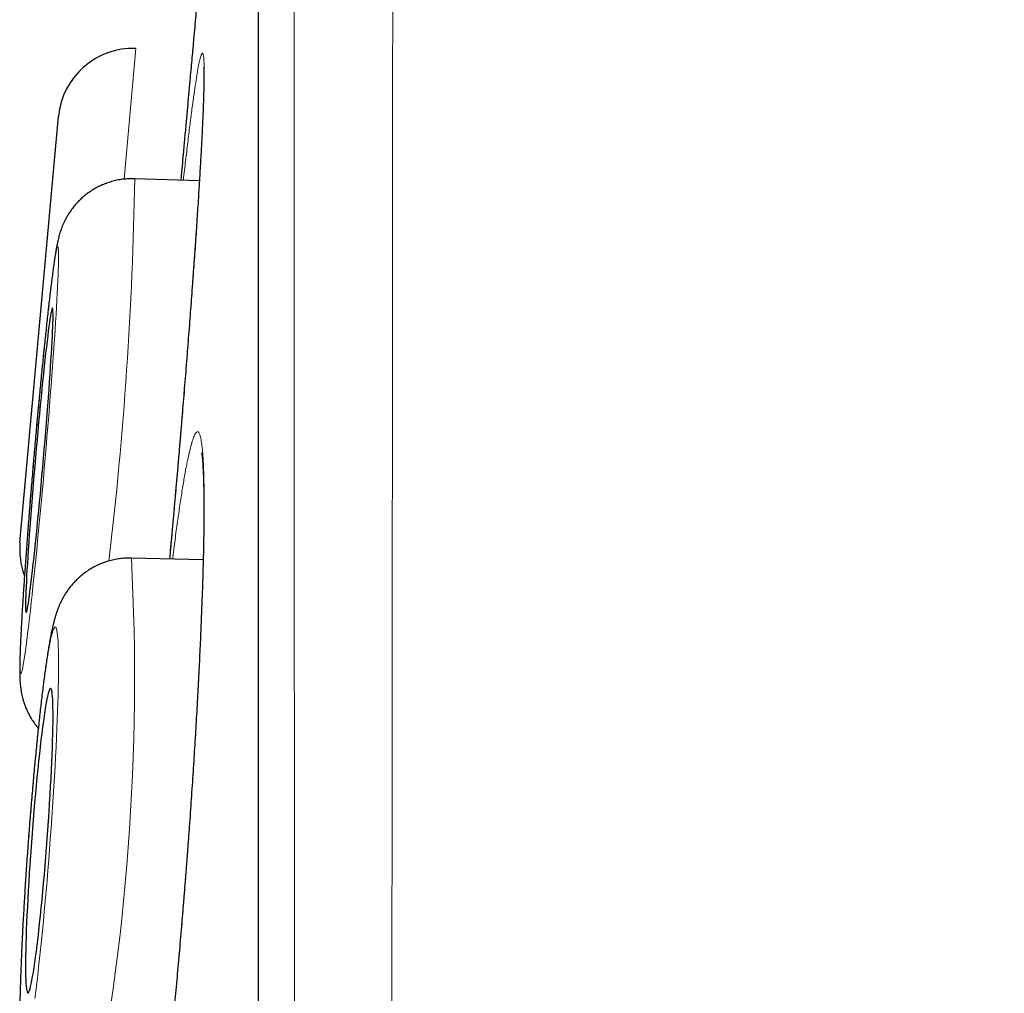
# Model space of a CAD drawing. Header units: millimetres. Extents: x 8 to 315, y 12 to 486.
# Tile 133 of 256: x 34.48 to 38.43, y 477.31 to 481.22. Entities that reach past the tile are written whole.
import ezdxf

# ---------------------------------------------------------------- set-up
doc = ezdxf.new("R2010")
doc.units = ezdxf.units.MM

msp = doc.modelspace()

# ---------------------------------------------------------------- linework, layer by layer
at = {"color": 252, "linetype": 'Continuous', "lineweight": 0}
for p, q in [((35.4406, 484.8636), (35.4406, 451.468)), ((34.9479, 481.1013), (34.9004, 480.5769))]:
    msp.add_line(p, q, dxfattribs=at)
at = {"color": 7, "linetype": 'Continuous', "lineweight": 30}
for p, q in [((35.4383, 484.8333), (35.4383, 451.4984)), ((34.4829, 479.1176), (34.6377, 480.8286)), ((34.9431, 480.5783), (34.9432, 480.5783)), ((35.2028, 480.5695), (34.9432, 480.5783)), ((35.218, 479.0492), (34.9297, 479.0556))]:
    msp.add_line(p, q, dxfattribs=at)
at = {"color": 252, "linetype": 'Continuous', "lineweight": 0, "flags": 128}
for points in [[(34.4863, 478.5927), (34.4876, 478.5937), (34.4889, 478.5967), (34.4905, 478.6018), (34.4923, 478.609), (34.4942, 478.6183), (34.4962, 478.6296), (34.4984, 478.6429), (34.5008, 478.6581), (34.5033, 478.6753), (34.506, 478.6944), (34.5088, 478.7153), (34.5117, 478.7381), (34.5148, 478.7625), (34.5179, 478.7887), (34.5212, 478.8164), (34.5245, 478.8457), (34.5279, 478.8765), (34.5315, 478.9087), (34.535, 478.9422), (34.5387, 478.9769), (34.5424, 479.0128), (34.5461, 479.0498), (34.5499, 479.0877), (34.5537, 479.1265), (34.5576, 479.1662), (34.5614, 479.2064), (34.5652, 479.2473), (34.569, 479.2887), (34.5728, 479.3305), (34.5766, 479.3726), (34.5803, 479.4148), (34.584, 479.4571), (34.5876, 479.4994), (34.5911, 479.5416), (34.5946, 479.5836), (34.598, 479.6252), (34.6013, 479.6664), (34.6045, 479.7071), (34.6076, 479.7471), (34.6106, 479.7864), (34.6134, 479.8249), (34.6161, 479.8624), (34.6187, 479.8989), (34.6212, 479.9344), (34.6235, 479.9686), (34.6256, 480.0016), (34.6276, 480.0332), (34.6294, 480.0634), (34.631, 480.0921), (34.6325, 480.1192), (34.6338, 480.1447), (34.6349, 480.1684), (34.6358, 480.1904), (34.6366, 480.2106), (34.6372, 480.2289), (34.6375, 480.2453), (34.6377, 480.2598), (34.6377, 480.2723), (34.6375, 480.2827), (34.6371, 480.2912), (34.6366, 480.2975), (34.6358, 480.3018), (34.6349, 480.304), (34.6337, 480.3041), (34.6324, 480.3021), (34.6309, 480.298), (34.6293, 480.2918), (34.6275, 480.2836), (34.6255, 480.2733), (34.6233, 480.2611), (34.621, 480.2468), (34.6186, 480.2305), (34.616, 480.2124), (34.6133, 480.1924), (34.6104, 480.1705), (34.6074, 480.1469), (34.6043, 480.1216), (34.6011, 480.0947), (34.5978, 480.0661), (34.5944, 480.0361), (34.591, 480.0046), (34.5874, 479.9717), (34.5838, 479.9376), (34.5801, 479.9023), (34.5764, 479.8658), (34.5726, 479.8284), (34.5688, 479.79), (34.565, 479.7508), (34.5612, 479.7108), (34.5574, 479.6702), (34.5535, 479.6291), (34.5497, 479.5875), (34.546, 479.5455), (34.5422, 479.5034), (34.5385, 479.4611), (34.5349, 479.4187), (34.5313, 479.3765), (34.5278, 479.3344), (34.5243, 479.2926), (34.521, 479.2512), (34.5177, 479.2102), (34.5146, 479.1699), (34.5116, 479.1302), (34.5087, 479.0913), (34.5059, 479.0533), (34.5032, 479.0162), (34.5007, 478.9802), (34.4983, 478.9454), (34.4961, 478.9118), (34.4941, 478.8794), (34.4922, 478.8485), (34.4904, 478.8191), (34.4889, 478.7912), (34.4875, 478.7649), (34.4863, 478.7403), (34.4853, 478.7174), (34.4844, 478.6963), (34.4838, 478.677), (34.4833, 478.6596), (34.483, 478.6442), (34.4829, 478.6307), (34.483, 478.6193), (34.4833, 478.6098), (34.4838, 478.6024), (34.4845, 478.5971), (34.4853, 478.5939), (34.4863, 478.5927)], [(34.5425, 477.2879), (34.5463, 477.3172), (34.55, 477.3479), (34.5539, 477.3801), (34.5577, 477.4136), (34.5615, 477.4483), (34.5653, 477.4842), (34.5691, 477.5212), (34.5729, 477.5591), (34.5767, 477.598), (34.5804, 477.6376), (34.5841, 477.6779), (34.5877, 477.7188), (34.5913, 477.7602), (34.5947, 477.802), (34.5981, 477.8441), (34.6014, 477.8864), (34.6046, 477.9288), (34.6077, 477.9711), (34.6107, 478.0134), (34.6135, 478.0554), (34.6162, 478.097), (34.6188, 478.1383), (34.6212, 478.179), (34.6235, 478.2191), (34.6257, 478.2584), (34.6276, 478.297), (34.6294, 478.3346), (34.6311, 478.3712), (34.6325, 478.4067), (34.6338, 478.441), (34.6349, 478.4741), (34.6359, 478.5058), (34.6366, 478.536), (34.6372, 478.5648), (34.6375, 478.592), (34.6377, 478.6175), (34.6377, 478.6413), (34.6375, 478.6634), (34.6371, 478.6837), (34.6365, 478.7021), (34.6358, 478.7186), (34.6348, 478.7331), (34.6337, 478.7456), (34.6324, 478.7562), (34.6309, 478.7647), (34.6292, 478.7711), (34.6274, 478.7754), (34.6254, 478.7777), (34.6233, 478.7778), (34.621, 478.7759), (34.6185, 478.7719), (34.6159, 478.7658), (34.6132, 478.7576), (34.6103, 478.7474), (34.6073, 478.7351), (34.6042, 478.7209), (34.601, 478.7047), (34.5977, 478.6866), (34.5943, 478.6666), (34.5909, 478.6448), (34.5873, 478.6213), (34.5837, 478.596), (34.58, 478.569), (34.5763, 478.5405), (34.5725, 478.5105), (34.5687, 478.479), (34.5649, 478.4462), (34.5611, 478.412), (34.5572, 478.3767), (34.5534, 478.3403), (34.5496, 478.3028), (34.5458, 478.2644), (34.5421, 478.2252), (34.5384, 478.1852), (34.5348, 478.1446), (34.5312, 478.1034), (34.5277, 478.0618), (34.5242, 478.0198), (34.5209, 477.9776), (34.5176, 477.9353), (34.5145, 477.8929), (34.5115, 477.8506), (34.5086, 477.8085), (34.5058, 477.7666), (34.5031, 477.7251), (34.5006, 477.6841), (34.4983, 477.6437), (34.496, 477.604), (34.494, 477.565), (34.4921, 477.527), (34.4904, 477.4898), (34.4888, 477.4538), (34.4874, 477.4189), (34.4862, 477.3852), (34.4852, 477.3528), (34.4844, 477.3218), (34.4837, 477.2923)]]:
    msp.add_lwpolyline(points, dxfattribs=at)
at = {"color": 7, "linetype": 'Continuous', "lineweight": 30, "flags": 128}
for points in [[(34.5075, 478.8379), (34.5086, 478.8388), (34.5098, 478.8419), (34.5112, 478.8471), (34.5128, 478.8543), (34.5145, 478.8636), (34.5164, 478.8749), (34.5184, 478.8882), (34.5206, 478.9034), (34.5229, 478.9205), (34.5254, 478.9394), (34.5279, 478.96), (34.5306, 478.9824), (34.5334, 479.0063), (34.5363, 479.0318), (34.5392, 479.0587), (34.5423, 479.087), (34.5454, 479.1165), (34.5485, 479.1472), (34.5517, 479.1788), (34.5549, 479.2115), (34.5581, 479.2449), (34.5614, 479.279), (34.5646, 479.3138), (34.5678, 479.3489), (34.571, 479.3845), (34.5742, 479.4202), (34.5773, 479.4561), (34.5804, 479.4919), (34.5834, 479.5276), (34.5863, 479.563), (34.5891, 479.598), (34.5918, 479.6325), (34.5944, 479.6663), (34.5969, 479.6994), (34.5993, 479.7317), (34.6015, 479.7629), (34.6036, 479.7931), (34.6055, 479.8221), (34.6073, 479.8498), (34.6089, 479.8761), (34.6104, 479.901), (34.6117, 479.9243), (34.6128, 479.9459), (34.6137, 479.9659), (34.6144, 479.984), (34.615, 480.0003), (34.6154, 480.0147), (34.6155, 480.0272), (34.6155, 480.0376), (34.6153, 480.046), (34.6149, 480.0524), (34.6143, 480.0567), (34.6136, 480.0589), (34.6126, 480.059), (34.6115, 480.0569), (34.6102, 480.0528), (34.6087, 480.0466), (34.6071, 480.0383), (34.6052, 480.028), (34.6033, 480.0158), (34.6012, 480.0015), (34.5989, 479.9853), (34.5965, 479.9673), (34.594, 479.9475), (34.5914, 479.926), (34.5887, 479.9029), (34.5858, 479.8781), (34.5829, 479.8519), (34.5799, 479.8243), (34.5769, 479.7954), (34.5737, 479.7653), (34.5706, 479.7342), (34.5674, 479.702), (34.5641, 479.6689), (34.5609, 479.6351), (34.5577, 479.6007), (34.5544, 479.5657), (34.5512, 479.5304), (34.548, 479.4947), (34.5449, 479.4589), (34.5418, 479.423), (34.5388, 479.3873), (34.5358, 479.3517), (34.533, 479.3165), (34.5302, 479.2817), (34.5275, 479.2475), (34.525, 479.214), (34.5226, 479.1814), (34.5203, 479.1496), (34.5181, 479.1189), (34.5161, 479.0893), (34.5142, 479.0609), (34.5125, 479.0339), (34.511, 479.0083), (34.5096, 478.9842), (34.5084, 478.9617), (34.5074, 478.9409), (34.5066, 478.9219), (34.5059, 478.9046), (34.5054, 478.8893), (34.5052, 478.8758), (34.5051, 478.8644), (34.5052, 478.8549), (34.5055, 478.8475), (34.506, 478.8422), (34.5067, 478.839), (34.5075, 478.8379)], [(34.5146, 477.3102), (34.5165, 477.3111), (34.5186, 477.3141), (34.5208, 477.3193), (34.5231, 477.3264), (34.5256, 477.3357), (34.5281, 477.3469), (34.5308, 477.3602), (34.5336, 477.3754), (34.5365, 477.3924), (34.5395, 477.4113), (34.5425, 477.4319), (34.5456, 477.4543), (34.5488, 477.4782), (34.552, 477.5037), (34.5552, 477.5306), (34.5584, 477.5588), (34.5617, 477.5883), (34.5649, 477.619), (34.5681, 477.6507), (34.5713, 477.6833), (34.5745, 477.7168), (34.5776, 477.7509), (34.5806, 477.7857), (34.5836, 477.8209), (34.5865, 477.8564), (34.5893, 477.8922), (34.592, 477.9281), (34.5946, 477.9639), (34.5971, 477.9997), (34.5995, 478.0351), (34.6017, 478.0702), (34.6038, 478.1047), (34.6057, 478.1386), (34.6075, 478.1718), (34.6091, 478.204), (34.6105, 478.2354), (34.6118, 478.2656), (34.6129, 478.2947), (34.6138, 478.3224), (34.6145, 478.3488), (34.615, 478.3737), (34.6154, 478.3971), (34.6156, 478.4188), (34.6155, 478.4388), (34.6153, 478.457), (34.6149, 478.4734), (34.6143, 478.4878), (34.6135, 478.5003), (34.6125, 478.5108), (34.6114, 478.5193), (34.6101, 478.5258), (34.6086, 478.5301), (34.6069, 478.5323), (34.6051, 478.5325), (34.6031, 478.5305), (34.601, 478.5264), (34.5987, 478.5203), (34.5963, 478.5121), (34.5938, 478.5018), (34.5912, 478.4895), (34.5884, 478.4753), (34.5856, 478.4592), (34.5827, 478.4412), (34.5797, 478.4215), (34.5766, 478.4), (34.5735, 478.3768), (34.5703, 478.3521), (34.5671, 478.3259), (34.5639, 478.2983), (34.5606, 478.2694), (34.5574, 478.2393), (34.5542, 478.2082), (34.5509, 478.176), (34.5478, 478.1429), (34.5446, 478.1091), (34.5415, 478.0746), (34.5385, 478.0397), (34.5356, 478.0043), (34.5327, 477.9686), (34.53, 477.9327), (34.5273, 477.8968), (34.5248, 477.861), (34.5224, 477.8254), (34.5201, 477.7902), (34.5179, 477.7554), (34.5159, 477.7211), (34.5141, 477.6876), (34.5124, 477.6549), (34.5108, 477.623), (34.5095, 477.5922), (34.5083, 477.5626), (34.5073, 477.5342), (34.5065, 477.5071), (34.5059, 477.4814), (34.5054, 477.4573), (34.5052, 477.4347), (34.5051, 477.4139), (34.5052, 477.3948), (34.5055, 477.3775), (34.506, 477.362), (34.5067, 477.3485), (34.5076, 477.337), (34.5087, 477.3275), (34.5099, 477.3201), (34.5113, 477.3147), (34.5129, 477.3114), (34.5146, 477.3102)]]:
    msp.add_lwpolyline(points, dxfattribs=at)
at = {"color": 7, "linetype": 'Continuous', "lineweight": 30}
for centre, start, end in [((34.9365, 480.8015), 87.83, 174.83), ((34.7817, 479.0906), 174.83, 200.2012)]:
    msp.add_arc(centre, 0.3, start, end, dxfattribs=at)
at = {"color": 252, "linetype": 'Continuous', "lineweight": 0}
for centre, radius, start, end in [((19.5996, 480.8418), 15.3459, 353.27046, 359.01597), ((25.8389, 478.5728), 9.1036, 348.41698, 3.0401)]:
    msp.add_arc(centre, radius, start, end, dxfattribs=at)
for points, knots in [([(35.9792, 486.0011), (35.9792, 486.0004), (35.9792, 485.9989), (35.9791, 485.9869), (35.9791, 485.9678), (35.9791, 485.9407), (35.9791, 485.9057), (35.9791, 485.8628), (35.9791, 485.8121), (35.9791, 485.7535), (35.9791, 485.687), (35.9791, 485.6126), (35.9791, 485.5304), (35.9792, 485.44), (35.9792, 485.3414), (35.9793, 485.2344), (35.9793, 485.1195), (35.9794, 485.0043), (35.9794, 484.8907), (35.9794, 484.78), (35.9794, 484.6642), (35.9794, 484.5431), (35.9794, 484.4169), (35.9794, 484.2868), (35.9793, 484.1532), (35.9793, 484.0161), (35.9792, 483.8743), (35.9792, 483.7298), (35.9791, 483.5828), (35.9791, 483.4337), (35.979, 483.2804), (35.979, 483.1229), (35.979, 482.9612), (35.9789, 482.7957), (35.9789, 482.6264), (35.9788, 482.4532), (35.9788, 482.2761), (35.9787, 482.0793), (35.9786, 481.8618), (35.9785, 481.6221), (35.9784, 481.3767), (35.9783, 481.125), (35.9782, 480.867), (35.978, 480.6029), (35.9778, 480.3333), (35.9776, 480.0732), (35.9774, 479.8239), (35.9772, 479.5861), (35.977, 479.3446), (35.9768, 479.0995), (35.9766, 478.8508), (35.9764, 478.6012), (35.9761, 478.3508), (35.9759, 478.0996), (35.9757, 477.8455), (35.9755, 477.5918), (35.9752, 477.3387), (35.975, 477.0866), (35.9748, 476.8318), (35.9746, 476.5745), (35.9743, 476.3147), (35.974, 476.0529), (35.9738, 475.789), (35.9735, 475.5231), (35.9732, 475.2551), (35.9728, 474.979), (35.9725, 474.695), (35.9721, 474.4028), (35.9717, 474.1085), (35.9713, 473.812), (35.9709, 473.5135), (35.9704, 473.2161), (35.97, 472.9199), (35.9696, 472.6248), (35.9691, 472.3284), (35.9687, 472.0345), (35.9682, 471.7432), (35.9678, 471.4548), (35.9674, 471.1653), (35.9669, 470.8747), (35.9665, 470.5832), (35.966, 470.2911), (35.9655, 469.9986), (35.9651, 469.7055), (35.9646, 469.412), (35.9641, 469.1117), (35.9635, 468.8049), (35.963, 468.4916), (35.9624, 468.1779), (35.9617, 467.8638), (35.9611, 467.5496), (35.9605, 467.2383), (35.9598, 466.9302), (35.9592, 466.6251), (35.9585, 466.3203), (35.9578, 466.0188), (35.9571, 465.7208), (35.9565, 465.4263), (35.9558, 465.1323), (35.9551, 464.8408), (35.9544, 464.5517), (35.9537, 464.2653), (35.953, 463.9797), (35.9523, 463.6949), (35.9516, 463.4111), (35.9508, 463.1032), (35.9499, 462.7719), (35.9489, 462.4175), (35.9479, 462.0653), (35.9469, 461.7139), (35.9458, 461.3636), (35.9446, 461.0147), (35.9435, 460.669), (35.9423, 460.3257), (35.941, 459.9851), (35.9398, 459.6473), (35.9385, 459.3132), (35.9372, 458.9815), (35.9359, 458.6524), (35.9345, 458.3258), (35.9331, 458.0035), (35.9318, 457.6928), (35.9304, 457.3936), (35.9291, 457.1055), (35.9277, 456.8217), (35.9264, 456.5383), (35.9249, 456.2558), (35.9234, 455.9746), (35.9219, 455.6983), (35.9203, 455.4272), (35.9187, 455.1612), (35.9171, 454.9197), (35.9157, 454.7015), (35.9144, 454.5052), (35.913, 454.3125), (35.9117, 454.1233), (35.9103, 453.9377), (35.909, 453.7555), (35.9076, 453.5772), (35.9061, 453.3902), (35.9045, 453.1956), (35.9028, 452.9944), (35.9011, 452.7992), (35.8994, 452.6074), (35.8977, 452.4195), (35.896, 452.2358), (35.8942, 452.0589), (35.8925, 451.8888), (35.8907, 451.7256), (35.8891, 451.581), (35.8876, 451.4533), (35.8863, 451.341), (35.885, 451.2333), (35.8836, 451.13), (35.8824, 451.0313), (35.8811, 450.9373), (35.8799, 450.848), (35.8787, 450.7632), (35.8775, 450.683), (35.8765, 450.6074), (35.8754, 450.5369), (35.8744, 450.4712), (35.8735, 450.4105), (35.8727, 450.3549), (35.8719, 450.3043), (35.8713, 450.2605), (35.8707, 450.2227), (35.8702, 450.1906), (35.8698, 450.1626), (35.8694, 450.1389), (35.8691, 450.1194), (35.8689, 450.1054), (35.8688, 450.0958), (35.8687, 450.0897), (35.8686, 450.0858), (35.8686, 450.0854), (35.8686, 450.0851)], [0, 0, 0, 0, 0.006555, 0.01311, 0.019677, 0.026244, 0.032901, 0.03956, 0.046219, 0.052877, 0.059581, 0.066287, 0.072993, 0.079698, 0.086498, 0.093298, 0.10011, 0.106923, 0.112458, 0.117993, 0.123528, 0.129078, 0.134629, 0.14018, 0.14558, 0.150979, 0.156386, 0.161792, 0.16699, 0.172189, 0.177388, 0.182599, 0.187811, 0.193022, 0.198225, 0.203429, 0.208638, 0.213848, 0.220424, 0.227002, 0.233579, 0.240156, 0.246778, 0.253401, 0.260025, 0.266647, 0.272193, 0.277739, 0.283284, 0.288845, 0.294407, 0.299967, 0.305377, 0.310786, 0.316201, 0.321616, 0.326823, 0.33203, 0.337237, 0.342456, 0.347676, 0.352895, 0.358107, 0.363319, 0.368537, 0.373754, 0.379319, 0.384885, 0.39045, 0.39603, 0.401611, 0.407192, 0.412621, 0.41805, 0.423485, 0.42892, 0.434147, 0.439374, 0.444601, 0.44984, 0.455079, 0.460318, 0.46555, 0.470782, 0.47602, 0.481257, 0.486829, 0.4924, 0.497972, 0.503558, 0.509146, 0.514732, 0.520168, 0.525603, 0.531045, 0.536486, 0.541772, 0.547058, 0.55235, 0.557642, 0.562843, 0.568044, 0.573245, 0.578458, 0.583671, 0.588884, 0.595495, 0.602106, 0.608728, 0.61535, 0.622063, 0.628778, 0.635494, 0.642207, 0.648969, 0.655733, 0.662496, 0.669258, 0.676116, 0.682974, 0.689844, 0.696715, 0.703121, 0.709528, 0.715945, 0.722362, 0.729049, 0.735736, 0.742423, 0.749136, 0.755849, 0.762563, 0.767824, 0.773086, 0.778348, 0.783609, 0.788893, 0.794178, 0.799463, 0.804747, 0.811182, 0.817616, 0.824061, 0.830506, 0.837223, 0.84394, 0.850656, 0.857399, 0.864143, 0.870886, 0.876173, 0.88146, 0.886747, 0.892034, 0.897344, 0.902655, 0.907967, 0.913277, 0.918641, 0.924006, 0.92937, 0.934734, 0.940123, 0.945513, 0.950903, 0.956291, 0.96113, 0.96597, 0.970809, 0.975658, 0.980508, 0.985358, 0.989017, 0.992677, 0.996338, 1, 1, 1, 1]), ([(35.6211, 450.3326), (35.6211, 450.333), (35.6211, 450.334), (35.621, 450.3415), (35.6209, 450.3535), (35.6207, 450.3705), (35.6206, 450.3922), (35.6203, 450.4188), (35.6201, 450.4502), (35.6198, 450.4874), (35.6195, 450.5311), (35.6192, 450.5816), (35.6188, 450.6378), (35.6184, 450.6996), (35.618, 450.7671), (35.6175, 450.8402), (35.6171, 450.9189), (35.6166, 450.9965), (35.6162, 451.0717), (35.6159, 451.1431), (35.6155, 451.2177), (35.6151, 451.3022), (35.6146, 451.3978), (35.6141, 451.5054), (35.6136, 451.6181), (35.613, 451.7358), (35.6125, 451.8586), (35.6119, 451.9819), (35.6114, 452.1052), (35.6109, 452.2279), (35.6104, 452.3545), (35.6099, 452.485), (35.6094, 452.6193), (35.6089, 452.7547), (35.6084, 452.891), (35.6079, 453.0278), (35.6075, 453.1679), (35.607, 453.3113), (35.6066, 453.458), (35.6062, 453.6039), (35.6058, 453.7488), (35.6054, 453.8924), (35.605, 454.0387), (35.6046, 454.2005), (35.6042, 454.3786), (35.6038, 454.574), (35.6033, 454.7735), (35.6029, 454.977), (35.6025, 455.1846), (35.602, 455.3889), (35.6016, 455.5894), (35.6012, 455.7856), (35.6008, 455.9849), (35.6005, 456.1872), (35.6001, 456.3925), (35.5997, 456.5967), (35.5993, 456.7995), (35.599, 457.0008), (35.5986, 457.2045), (35.5983, 457.4106), (35.598, 457.6192), (35.5976, 457.8247), (35.5973, 458.0271), (35.5971, 458.2262), (35.5968, 458.427), (35.5965, 458.6474), (35.5962, 458.8877), (35.5959, 459.1485), (35.5956, 459.4121), (35.5953, 459.6785), (35.595, 459.9477), (35.5947, 460.21), (35.5944, 460.4652), (35.5942, 460.7131), (35.5939, 460.9629), (35.5936, 461.2145), (35.5934, 461.4681), (35.5931, 461.7184), (35.5929, 461.9653), (35.5926, 462.2088), (35.5924, 462.4536), (35.5921, 462.6998), (35.5919, 462.9473), (35.5916, 463.1917), (35.5914, 463.4329), (35.5912, 463.6709), (35.591, 463.9098), (35.5908, 464.1757), (35.5905, 464.4689), (35.5903, 464.7897), (35.59, 465.1119), (35.5898, 465.4354), (35.5896, 465.7602), (35.5894, 466.0873), (35.5892, 466.4167), (35.589, 466.7483), (35.5888, 467.0807), (35.5886, 467.4139), (35.5884, 467.7476), (35.5882, 468.0554), (35.588, 468.3371), (35.5879, 468.5928), (35.5877, 468.8484), (35.5875, 469.1006), (35.5874, 469.3493), (35.5872, 469.5945), (35.5871, 469.8395), (35.5869, 470.1109), (35.5868, 470.4085), (35.5866, 470.7321), (35.5864, 471.0551), (35.5863, 471.3774), (35.5861, 471.6989), (35.586, 472.0208), (35.5859, 472.3428), (35.5858, 472.6649), (35.5856, 472.9857), (35.5855, 473.3052), (35.5854, 473.6231), (35.5853, 473.9144), (35.5853, 474.1795), (35.5852, 474.4188), (35.5851, 474.6568), (35.585, 474.9082), (35.5849, 475.1725), (35.5848, 475.4493), (35.5847, 475.7239), (35.5846, 475.9966), (35.5844, 476.2674), (35.5843, 476.5363), (35.5842, 476.8027), (35.5841, 477.0634), (35.584, 477.3186), (35.584, 477.5683), (35.5839, 477.8154), (35.5838, 478.0601), (35.5838, 478.3024), (35.5837, 478.5423), (35.5837, 478.7793), (35.5836, 479.0117), (35.5836, 479.2396), (35.5835, 479.463), (35.5835, 479.6835), (35.5835, 479.9197), (35.5835, 480.1706), (35.5834, 480.4349), (35.5834, 480.6939), (35.5833, 480.948), (35.5832, 481.1972), (35.5832, 481.4412), (35.5831, 481.6795), (35.5831, 481.8981), (35.583, 482.0983), (35.583, 482.2809), (35.5829, 482.4594), (35.5829, 482.634), (35.5829, 482.8046), (35.5829, 482.9712), (35.5829, 483.1333), (35.5829, 483.2892), (35.5829, 483.439), (35.5829, 483.5829), (35.5829, 483.7224), (35.5829, 483.8578), (35.5829, 483.9891), (35.583, 484.1161), (35.583, 484.2386), (35.583, 484.3558), (35.583, 484.4676), (35.583, 484.5744), (35.583, 484.6767), (35.583, 484.776), (35.5829, 484.8722), (35.5829, 484.9648), (35.5829, 485.0525), (35.5829, 485.1353), (35.5829, 485.2133), (35.5829, 485.2862), (35.5829, 485.3542), (35.5829, 485.4163), (35.5829, 485.4727), (35.5829, 485.5237), (35.5829, 485.57), (35.5829, 485.6114), (35.5829, 485.6481), (35.583, 485.6799), (35.583, 485.7068), (35.583, 485.7286), (35.583, 485.7455), (35.5831, 485.7574), (35.5831, 485.7649), (35.5831, 485.7658), (35.5831, 485.7663)], [0, 0, 0, 0, 0.005149, 0.010299, 0.015449, 0.020598, 0.02577, 0.030943, 0.036116, 0.041289, 0.046945, 0.052601, 0.058258, 0.063914, 0.069599, 0.075286, 0.080972, 0.086657, 0.091015, 0.095373, 0.099734, 0.104095, 0.109597, 0.115099, 0.120602, 0.126119, 0.131636, 0.137154, 0.142115, 0.147077, 0.152038, 0.15701, 0.161982, 0.166954, 0.171647, 0.176341, 0.181034, 0.185735, 0.190438, 0.19514, 0.199481, 0.203822, 0.208166, 0.21251, 0.21799, 0.22347, 0.228949, 0.234443, 0.239938, 0.245432, 0.25037, 0.255309, 0.260247, 0.265196, 0.270146, 0.275095, 0.279764, 0.284434, 0.289103, 0.293781, 0.298459, 0.303137, 0.307471, 0.311804, 0.316141, 0.320477, 0.325948, 0.331418, 0.336888, 0.342373, 0.347858, 0.353342, 0.358272, 0.363202, 0.368131, 0.373072, 0.378012, 0.382953, 0.387614, 0.392276, 0.396937, 0.401607, 0.406278, 0.410948, 0.415383, 0.419818, 0.424256, 0.428694, 0.434587, 0.440481, 0.446374, 0.452285, 0.458196, 0.464107, 0.470104, 0.476101, 0.482097, 0.488113, 0.494129, 0.500145, 0.504752, 0.509358, 0.513968, 0.518579, 0.523009, 0.527439, 0.531873, 0.536306, 0.542194, 0.548081, 0.553969, 0.559874, 0.56578, 0.571685, 0.577676, 0.583668, 0.589659, 0.595669, 0.60168, 0.60769, 0.612292, 0.616894, 0.6215, 0.626106, 0.631566, 0.637028, 0.642489, 0.64795, 0.653437, 0.658925, 0.664412, 0.669899, 0.675198, 0.680497, 0.685796, 0.691095, 0.696417, 0.701739, 0.707062, 0.712384, 0.717598, 0.722812, 0.728032, 0.733251, 0.739829, 0.746409, 0.752989, 0.759567, 0.766191, 0.772817, 0.779443, 0.786067, 0.791519, 0.796972, 0.802425, 0.807877, 0.813355, 0.818833, 0.824311, 0.829789, 0.835078, 0.840368, 0.845658, 0.850948, 0.856261, 0.861574, 0.866888, 0.872201, 0.877407, 0.882612, 0.887824, 0.893035, 0.898487, 0.903939, 0.909391, 0.914843, 0.920321, 0.925799, 0.931277, 0.936755, 0.942044, 0.947334, 0.952624, 0.957913, 0.963226, 0.96854, 0.973854, 0.979167, 0.984372, 0.989578, 0.994789, 1, 1, 1, 1]), ([(35.1864, 480.9525), (35.1885, 480.9663), (35.1928, 480.994), (35.1985, 481.0265), (35.2037, 481.0522), (35.2083, 481.0703), (35.2123, 481.0809), (35.2155, 481.0836), (35.2182, 481.0788), (35.2201, 481.0663), (35.2214, 481.0464), (35.222, 481.0191), (35.2218, 480.9843), (35.221, 480.9422), (35.2195, 480.8932), (35.2173, 480.8375), (35.2145, 480.7753), (35.211, 480.7068), (35.2068, 480.6323), (35.202, 480.5521), (35.1966, 480.4669), (35.1906, 480.377), (35.1841, 480.2825), (35.1771, 480.184), (35.1695, 480.0818), (35.1615, 479.9766), (35.1532, 479.869), (35.1444, 479.7593), (35.1352, 479.6478), (35.1258, 479.535), (35.1161, 479.4218), (35.1062, 479.3087), (35.0962, 479.1961), (35.0884, 479.1104), (35.084, 479.0629), (35.083, 479.0522)], [0, 0, 0, 0, 0.030898, 0.0619015, 0.0929408, 0.1239443, 0.1548423, 0.1857402, 0.2167437, 0.247783, 0.2787865, 0.3096845, 0.3405825, 0.371586, 0.4026253, 0.4336288, 0.4645267, 0.4954247, 0.5264282, 0.5574675, 0.588471, 0.619369, 0.6502669, 0.6812705, 0.7123098, 0.7433133, 0.7742112, 0.8051092, 0.8361127, 0.867152, 0.8981555, 0.9290535, 0.9599515, 0.990955, 1, 1, 1, 1]), ([(35.1384, 480.5717), (35.1384, 480.5719), (35.1415, 480.6001), (35.1475, 480.6515), (35.1561, 480.7248), (35.1644, 480.7916), (35.1722, 480.8522), (35.1796, 480.9067), (35.1841, 480.9372), (35.1864, 480.9525)], [0, 0, 0, 0, 0.001535, 0.167655, 0.333745, 0.500403, 0.667252, 0.83391, 1, 1, 1, 1]), ([(35.1542, 479.4424), (35.157, 479.4557), (35.1626, 479.4824), (35.1705, 479.5133), (35.178, 479.5373), (35.185, 479.5538), (35.1914, 479.5627), (35.1973, 479.5637), (35.2026, 479.5571), (35.2074, 479.543), (35.2114, 479.5214), (35.2149, 479.4924), (35.2176, 479.4559), (35.2197, 479.4122), (35.2212, 479.3616), (35.2219, 479.3043), (35.2219, 479.2407), (35.2213, 479.1708), (35.2199, 479.0949), (35.2179, 479.0135), (35.2152, 478.9271), (35.2118, 478.836), (35.2078, 478.7406), (35.2031, 478.6411), (35.1978, 478.538), (35.192, 478.4322), (35.1856, 478.324), (35.1787, 478.2137), (35.1713, 478.1018), (35.1634, 477.9888), (35.155, 477.8754), (35.1464, 477.7622), (35.1373, 477.6496), (35.1279, 477.5379), (35.1183, 477.4276), (35.1084, 477.3195), (35.0984, 477.2141), (35.0883, 477.1119), (35.078, 477.013), (35.0677, 476.9179), (35.0574, 476.8273), (35.0475, 476.7432), (35.041, 476.6923), (35.0379, 476.6678)], [0, 0, 0, 0, 0.024378, 0.048839, 0.073328, 0.097789, 0.122167, 0.146545, 0.171006, 0.195495, 0.219956, 0.244334, 0.268712, 0.293173, 0.317662, 0.342123, 0.366501, 0.390879, 0.41534, 0.439829, 0.46429, 0.488668, 0.513046, 0.537507, 0.561996, 0.586457, 0.610835, 0.635213, 0.659674, 0.684163, 0.708624, 0.733002, 0.75738, 0.781841, 0.80633, 0.830791, 0.855169, 0.879547, 0.904008, 0.928497, 0.952958, 0.977336, 1, 1, 1, 1]), ([(35.0952, 479.0519), (35.096, 479.0582), (35.1001, 479.0921), (35.1075, 479.1485), (35.1174, 479.2204), (35.127, 479.2859), (35.1364, 479.3451), (35.1455, 479.3982), (35.1513, 479.4277), (35.1542, 479.4424)], [0, 0, 0, 0, 0.03598, 0.196377, 0.356736, 0.517642, 0.678735, 0.839641, 1, 1, 1, 1])]:
    msp.add_open_spline(points, degree=3, knots=knots, dxfattribs=at)
at = {"color": 7, "linetype": 'Continuous', "lineweight": 30}
for points, knots in [([(35.9792, 486.0011), (36.6198, 485.7745), (37.9012, 485.3213), (40.4626, 484.4112), (43.6628, 483.2694), (47.5014, 481.8943), (51.3391, 480.5169), (55.1769, 479.1397), (58.376, 477.9947), (60.9364, 477.0815), (62.8573, 476.3986), (64.7789, 475.7176), (66.0608, 475.2659), (66.7018, 475.0401)], [0, 0, 0, 0, 0.0625, 0.124999, 0.249999, 0.375, 0.5, 0.625, 0.749999, 0.812499, 0.874999, 0.9375, 1, 1, 1, 1]), ([(35.221, 481.5943), (35.2207, 481.5916), (35.2201, 481.585), (35.2187, 481.5689), (35.2169, 481.5496), (35.2151, 481.5301), (35.2131, 481.5081), (35.2109, 481.4833), (35.2079, 481.4509), (35.2041, 481.4091), (35.1998, 481.3616), (35.1957, 481.3165), (35.192, 481.2758), (35.1881, 481.233), (35.184, 481.1879), (35.179, 481.1323), (35.1729, 481.0647), (35.1663, 480.9925), (35.1603, 480.9269), (35.1551, 480.8694), (35.1498, 480.8107), (35.1443, 480.7504), (35.1377, 480.6777), (35.1323, 480.6183), (35.1287, 480.5786), (35.1281, 480.572)], [0, 0, 0, 0, 0.0423014, 0.1020097, 0.1421721, 0.1810276, 0.2198832, 0.2590106, 0.298138, 0.3576039, 0.4173122, 0.4574746, 0.4963301, 0.5351856, 0.5743131, 0.6134405, 0.6729064, 0.7326147, 0.7727771, 0.8116326, 0.8504881, 0.8896156, 0.928743, 0.9882089, 1, 1, 1, 1]), ([(35.2199, 481.0257), (35.2199, 481.0256), (35.2199, 481.0254), (35.2201, 481.0233), (35.2203, 481.0194), (35.2205, 481.0135), (35.2207, 481.0055), (35.2208, 480.9954), (35.2208, 480.983), (35.2207, 480.9686), (35.2205, 480.952), (35.2201, 480.9334), (35.2196, 480.9129), (35.2189, 480.8905), (35.218, 480.8663), (35.217, 480.8401), (35.2158, 480.8121), (35.2144, 480.7824), (35.2129, 480.7509), (35.2112, 480.7179), (35.2093, 480.6834), (35.2073, 480.6475), (35.2052, 480.6103), (35.2029, 480.5718), (35.2005, 480.532), (35.1979, 480.4909), (35.1951, 480.4483), (35.1922, 480.4044), (35.1892, 480.3592), (35.186, 480.3129), (35.1827, 480.2654), (35.1793, 480.2171), (35.1757, 480.1679), (35.172, 480.118), (35.1683, 480.0675), (35.1644, 480.0163), (35.1604, 479.9644), (35.1563, 479.9116), (35.1521, 479.858), (35.1478, 479.804), (35.1434, 479.7497), (35.139, 479.6952), (35.1344, 479.6403), (35.1298, 479.5851), (35.1252, 479.5296), (35.1204, 479.474), (35.1156, 479.4181), (35.1107, 479.3622), (35.1058, 479.3064), (35.1009, 479.2508), (35.0959, 479.1952), (35.0909, 479.1399), (35.0866, 479.0922), (35.0839, 479.0632), (35.0828, 479.0522)], [0, 0, 0, 0, 0.008986, 0.021031, 0.0344, 0.049478, 0.065002, 0.081697, 0.099306, 0.117608, 0.136387, 0.155461, 0.174692, 0.194064, 0.213721, 0.233599, 0.253649, 0.273824, 0.294084, 0.314392, 0.334713, 0.355006, 0.375242, 0.395403, 0.415528, 0.435726, 0.456044, 0.476458, 0.496942, 0.517471, 0.53802, 0.558556, 0.579052, 0.599483, 0.619827, 0.640092, 0.660396, 0.680852, 0.701395, 0.721943, 0.74239, 0.762674, 0.783038, 0.80347, 0.82389, 0.844329, 0.864813, 0.885367, 0.905777, 0.926246, 0.946769, 0.967268, 0.987662, 1, 1, 1, 1]), ([(34.9432, 480.5782), (34.9426, 480.5783), (34.9341, 480.5789), (34.9178, 480.5783), (34.8946, 480.5763), (34.8719, 480.5725), (34.8499, 480.567), (34.8286, 480.56), (34.8081, 480.5516), (34.7886, 480.5418), (34.7701, 480.5308), (34.7527, 480.5187), (34.7365, 480.5056), (34.7215, 480.4919), (34.7079, 480.4775), (34.6957, 480.4629), (34.685, 480.4483), (34.6758, 480.434), (34.668, 480.4205), (34.6615, 480.4078), (34.6561, 480.396), (34.6516, 480.3852), (34.6478, 480.3751), (34.6446, 480.3656), (34.6418, 480.3565), (34.6392, 480.3474), (34.6368, 480.3381), (34.6345, 480.328), (34.6318, 480.3157), (34.6289, 480.3001), (34.6257, 480.282), (34.6226, 480.2622), (34.6196, 480.2419), (34.6166, 480.2204), (34.6135, 480.1973), (34.6104, 480.1733), (34.6073, 480.1481), (34.6041, 480.1218), (34.6008, 480.0942), (34.5975, 480.0654), (34.5942, 480.0355), (34.5908, 480.0044), (34.5873, 479.9722), (34.5838, 479.939), (34.5802, 479.9047), (34.5766, 479.8696), (34.573, 479.8336), (34.5694, 479.7968), (34.5657, 479.7593), (34.562, 479.7211), (34.5584, 479.6824), (34.5547, 479.6432), (34.5511, 479.6036), (34.5475, 479.5637), (34.5439, 479.5235), (34.5403, 479.4832), (34.5368, 479.4428), (34.5334, 479.4024), (34.53, 479.3622), (34.5266, 479.3221), (34.5234, 479.2822), (34.5202, 479.2427), (34.5171, 479.2037), (34.5141, 479.1652), (34.5112, 479.1272), (34.5084, 479.0899), (34.5057, 479.0534), (34.5032, 479.0176), (34.5007, 478.9828), (34.4984, 478.9489), (34.4962, 478.916), (34.4942, 478.8842), (34.4922, 478.8536), (34.4905, 478.8241), (34.4889, 478.7958), (34.4874, 478.7688), (34.4861, 478.7431), (34.4849, 478.7186), (34.4839, 478.6955), (34.4831, 478.6735), (34.4824, 478.6527), (34.482, 478.6327), (34.4817, 478.613), (34.4817, 478.5945), (34.482, 478.5781), (34.4826, 478.5646), (34.4834, 478.5535), (34.4843, 478.5435), (34.4855, 478.5335), (34.4871, 478.5231), (34.489, 478.5121), (34.4916, 478.5003), (34.495, 478.4873), (34.4993, 478.4733), (34.5049, 478.4579), (34.5119, 478.4415), (34.5205, 478.4242), (34.5308, 478.4067), (34.5428, 478.3894), (34.5515, 478.3777), (34.5566, 478.3722), (34.5568, 478.372)], [0, 0, 0, 0, 0.000626, 0.008066, 0.015417, 0.022681, 0.02986, 0.036953, 0.043961, 0.05088, 0.057707, 0.064435, 0.071055, 0.07755, 0.083899, 0.090065, 0.095999, 0.101646, 0.10697, 0.111977, 0.11673, 0.12134, 0.125948, 0.13068, 0.135701, 0.141227, 0.147538, 0.155054, 0.164512, 0.17764, 0.194782, 0.209584, 0.223446, 0.238107, 0.252126, 0.265773, 0.279187, 0.292445, 0.305593, 0.31866, 0.331666, 0.344625, 0.357547, 0.370439, 0.383308, 0.396158, 0.408992, 0.421813, 0.434623, 0.447424, 0.460218, 0.473007, 0.48579, 0.49857, 0.511348, 0.524123, 0.536897, 0.549672, 0.562446, 0.575222, 0.587999, 0.60078, 0.613563, 0.626352, 0.639146, 0.651947, 0.664757, 0.677577, 0.690409, 0.703257, 0.716122, 0.72901, 0.741925, 0.754873, 0.767864, 0.780909, 0.794024, 0.807231, 0.820566, 0.83408, 0.847859, 0.862057, 0.876986, 0.893431, 0.907721, 0.917921, 0.925099, 0.931312, 0.936815, 0.941884, 0.946747, 0.951579, 0.956504, 0.961683, 0.967226, 0.973173, 0.979485, 0.986071, 0.99284, 0.999726, 1, 1, 1, 1]), ([(35.2117, 479.4777), (35.2117, 479.4777), (35.2118, 479.4776), (35.2121, 479.4756), (35.2127, 479.472), (35.2134, 479.4662), (35.2143, 479.4586), (35.2152, 479.4487), (35.2161, 479.4367), (35.217, 479.4225), (35.2179, 479.4062), (35.2187, 479.3878), (35.2194, 479.3674), (35.2199, 479.3451), (35.2204, 479.3209), (35.2207, 479.2947), (35.2208, 479.2665), (35.2208, 479.2366), (35.2206, 479.205), (35.2203, 479.1717), (35.2198, 479.1369), (35.2192, 479.1007), (35.2184, 479.0632), (35.2174, 479.0244), (35.2163, 478.9843), (35.215, 478.9428), (35.2135, 478.8999), (35.2119, 478.8557), (35.2101, 478.8102), (35.2082, 478.7635), (35.2061, 478.7158), (35.2038, 478.6671), (35.2014, 478.6177), (35.1989, 478.5675), (35.1962, 478.5168), (35.1934, 478.4654), (35.1904, 478.4133), (35.1873, 478.3603), (35.1841, 478.3066), (35.1807, 478.2524), (35.1772, 478.198), (35.1736, 478.1434), (35.1699, 478.0885), (35.1661, 478.0333), (35.1621, 477.9778), (35.1581, 477.9222), (35.1539, 477.8664), (35.1497, 477.8107), (35.1453, 477.7551), (35.1409, 477.6996), (35.1364, 477.6443), (35.1318, 477.5893), (35.1272, 477.5349), (35.1225, 477.4808), (35.1178, 477.4271), (35.1129, 477.3739), (35.1081, 477.3212), (35.1032, 477.2691), (35.0982, 477.2177), (35.0933, 477.167), (35.0883, 477.1173), (35.0833, 477.0686), (35.0783, 477.0208), (35.0733, 476.974), (35.0683, 476.9283), (35.0633, 476.8837), (35.0583, 476.8402), (35.0533, 476.798), (35.0484, 476.7569), (35.0434, 476.7172), (35.0397, 476.6875), (35.0376, 476.6715), (35.0371, 476.6678)], [0, 0, 0, 0, 0.0061278, 0.0150397, 0.0249993, 0.0352078, 0.0462798, 0.0581043, 0.0705784, 0.0835779, 0.0969708, 0.1106512, 0.1244576, 0.1384436, 0.1526896, 0.1671442, 0.1817635, 0.1965084, 0.2113437, 0.2262376, 0.2411611, 0.2560846, 0.2709792, 0.2858318, 0.300665, 0.3155609, 0.3305543, 0.3456258, 0.3607554, 0.3759231, 0.3911089, 0.4062895, 0.4214424, 0.4365492, 0.4515924, 0.4665844, 0.4816091, 0.4967508, 0.5119558, 0.5271597, 0.5422854, 0.5572899, 0.5723874, 0.5875109, 0.6026281, 0.6177612, 0.6329309, 0.6481512, 0.6632354, 0.6783957, 0.6935902, 0.7087587, 0.7238433, 0.7388842, 0.7540487, 0.7691846, 0.784318, 0.7994702, 0.8146606, 0.8298257, 0.8449296, 0.8600169, 0.8750908, 0.8901541, 0.9052097, 0.9202598, 0.9353067, 0.9503521, 0.9653976, 0.9804442, 0.9954855, 1, 1, 1, 1]), ([(34.9297, 479.0555), (34.9236, 479.0556), (34.9096, 479.0558), (34.8881, 479.0539), (34.8652, 479.0504), (34.8429, 479.0452), (34.8214, 479.0384), (34.8007, 479.0302), (34.7809, 479.0206), (34.7622, 479.0098), (34.7447, 478.9979), (34.7283, 478.9851), (34.7133, 478.9717), (34.6997, 478.9578), (34.6875, 478.9437), (34.6767, 478.9297), (34.6673, 478.916), (34.6591, 478.9027), (34.652, 478.8899), (34.6459, 478.8776), (34.6405, 478.8657), (34.6357, 478.854), (34.6313, 478.8422), (34.6272, 478.8299), (34.6231, 478.8166), (34.6189, 478.8012), (34.6139, 478.7811), (34.6089, 478.758), (34.604, 478.7329), (34.5998, 478.7091), (34.5957, 478.6846), (34.5917, 478.6588), (34.5876, 478.6315), (34.5837, 478.6034), (34.5798, 478.5744), (34.5759, 478.5443), (34.5721, 478.5132), (34.5683, 478.4811), (34.5645, 478.448), (34.5607, 478.4139), (34.5569, 478.3789), (34.5532, 478.343), (34.5495, 478.3064), (34.5458, 478.2689), (34.5422, 478.2309), (34.5386, 478.1922), (34.5351, 478.153), (34.5316, 478.1133), (34.5282, 478.0732), (34.5249, 478.0329), (34.5216, 477.9923), (34.5185, 477.9516), (34.5154, 477.9108), (34.5124, 477.8701), (34.5096, 477.8295), (34.5068, 477.789), (34.5042, 477.7488), (34.5017, 477.709), (34.4993, 477.6696), (34.4971, 477.6306), (34.4949, 477.5923), (34.493, 477.5546), (34.4911, 477.5177), (34.4895, 477.4815), (34.4879, 477.4461), (34.4866, 477.4117), (34.4854, 477.3783), (34.4843, 477.3458), (34.4834, 477.3144), (34.4827, 477.2841), (34.4822, 477.2549), (34.4818, 477.2269), (34.4817, 477.1999), (34.4817, 477.1739), (34.482, 477.1488), (34.4825, 477.1244), (34.4833, 477.1001), (34.4847, 477.0747), (34.4865, 477.0513), (34.4888, 477.031), (34.491, 477.0152), (34.4934, 477.0016), (34.4961, 476.9885), (34.4993, 476.9755), (34.503, 476.9623), (34.5075, 476.9486), (34.5129, 476.9343), (34.5194, 476.9194), (34.5272, 476.9038), (34.5364, 476.8877), (34.5471, 476.8714), (34.5594, 476.8551), (34.5733, 476.8391), (34.5885, 476.8238), (34.605, 476.8095), (34.6228, 476.7962), (34.6415, 476.7842), (34.6612, 476.7735), (34.6825, 476.764), (34.7051, 476.7559), (34.729, 476.7496), (34.7468, 476.7461), (34.7567, 476.7451), (34.7584, 476.7449)], [0, 0, 0, 0, 0.005545, 0.012631, 0.019635, 0.026561, 0.03341, 0.040181, 0.046872, 0.053479, 0.059995, 0.066409, 0.072703, 0.078857, 0.084845, 0.090651, 0.096277, 0.101756, 0.107157, 0.112583, 0.118123, 0.123925, 0.130175, 0.137114, 0.145095, 0.154697, 0.167097, 0.185534, 0.200602, 0.214519, 0.227737, 0.241681, 0.255136, 0.268273, 0.281195, 0.293964, 0.306619, 0.319189, 0.331691, 0.34414, 0.356547, 0.368919, 0.381263, 0.393584, 0.405887, 0.418173, 0.430447, 0.442711, 0.454966, 0.467215, 0.479459, 0.491701, 0.50394, 0.51618, 0.52842, 0.540662, 0.552908, 0.565159, 0.577417, 0.589684, 0.601961, 0.614252, 0.626558, 0.638884, 0.651233, 0.663611, 0.676023, 0.688477, 0.700983, 0.713554, 0.726207, 0.738968, 0.75187, 0.764964, 0.778329, 0.7921, 0.806519, 0.822109, 0.840322, 0.852625, 0.861264, 0.868789, 0.875459, 0.88157, 0.887349, 0.892979, 0.898591, 0.904271, 0.910114, 0.916166, 0.922427, 0.928866, 0.935437, 0.9421, 0.948822, 0.955582, 0.962367, 0.969166, 0.975976, 0.983538, 0.991017, 0.998393, 1, 1, 1, 1])]:
    msp.add_open_spline(points, degree=3, knots=knots, dxfattribs=at)

doc.saveas('drawing.dxf')
